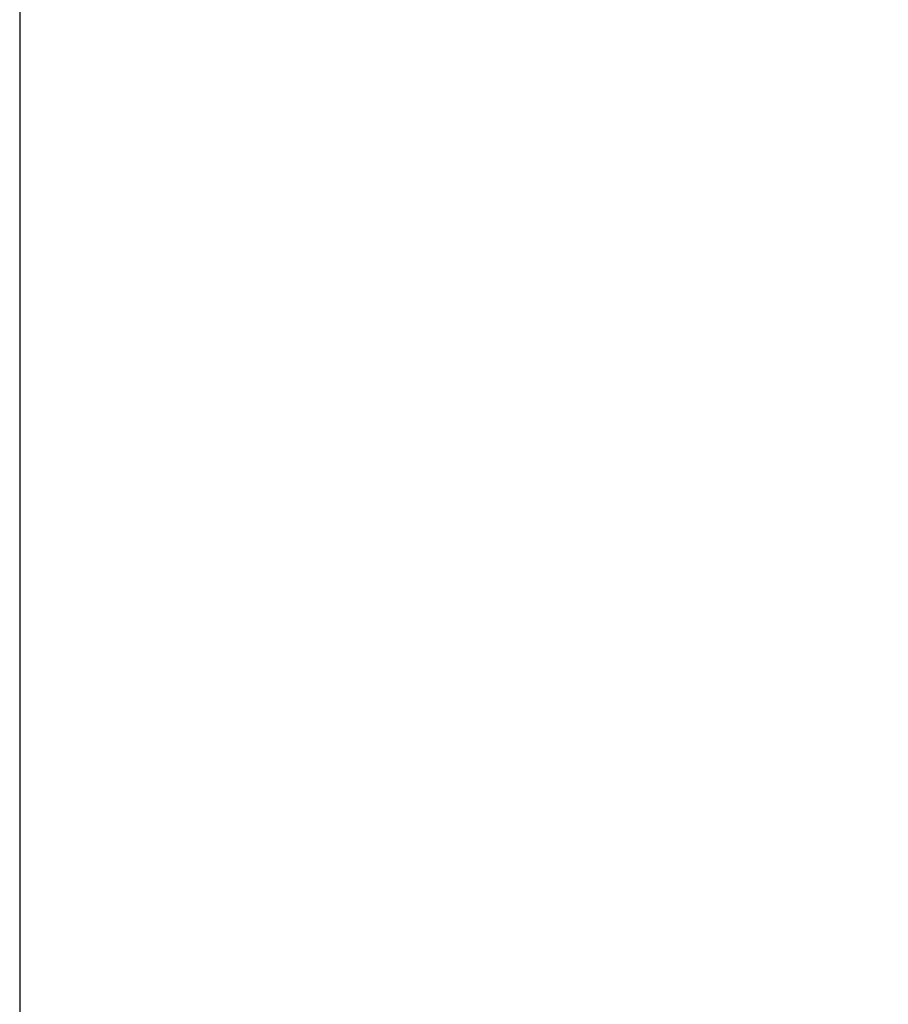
# Model space of a CAD drawing. Header units: millimetres. Extents: x 0 to 287, y 0 to 200.
# Tile 14 of 54: x 10 to 29, y 128 to 149. Entities that reach past the tile are written whole.
import ezdxf
from ezdxf.enums import TextEntityAlignment as Align

# ---------------------------------------------------------------- set-up
doc = ezdxf.new("R2010")
doc.units = ezdxf.units.MM
doc.layers.add('Défaut', color=7, linetype='Continuous')
doc.layers.add('Marges', color=7, linetype='Continuous')
doc.styles.add('SEACAD_Arial', font='arial.ttf')
doc.dimstyles.new('ISO', dxfattribs={"dimtxt": 3, "dimasz": 3, "dimexe": 1.5, "dimexo": 0, "dimgap": 1.5, "dimtad": 1, "dimdec": 0, "dimlfac": 10, "dimtxsty": 'SEACAD_Arial', "dimblk1": '_SE_FILLED', "dimblk2": '_SE_FILLED', "dimsah": 1, "dimcen": 1.5, "dimazin": 0, "dimtfac": 1, "dimtdec": 3, "dimtmove": 0, "dimatfit": 3, "dimfxl": 1, "dimtolj": 1, "dimarcsym": 0})

# ---------------------------------------------------------------- blocks, each defined once
blk = doc.blocks.new('DMBLK21')
at = {"layer": 'Défaut', "linetype": 'Continuous'}
for points in [[(27.838, 115.498), (30.838, 115.998), (27.838, 116.498)], [(36.828, 115.498), (36.828, 116.498), (33.828, 115.998)]]:
    blk.add_hatch(color=7, dxfattribs=at).paths.add_polyline_path(points)
at = {"layer": 'Défaut', "color": 7, "linetype": 'Continuous'}
for p, q in [((30.838, 132.403), (30.838, 114.498)), ((33.828, 122.653), (33.828, 114.498)), ((20.399, 115.998), (39.828, 115.998))]:
    blk.add_line(p, q, dxfattribs=at)
at = {"layer": 'Défaut', "color": 7, "linetype": 'Continuous', "style": 'SEACAD_Arial'}
blk.add_text('30', height=3, dxfattribs=at).set_placement((21.449, 119.748), align=Align.TOP_LEFT)
blk = doc.blocks.new('_SE_FILLED')
at = {"color": 0}
blk.add_line((0, 0), (-1, 0), dxfattribs=at)
blk.add_solid([(0, 0), (-1, -0.1665), (-1, 0.1665), (0, 0)], dxfattribs=at)

msp = doc.modelspace()

# ---------------------------------------------------------------- linework, layer by layer
at = {"layer": 'Marges', "color": 7, "linetype": 'Continuous'}
msp.add_line((10, 200), (10, 10), dxfattribs=at)

# ---------------------------------------------------------------- dimensions: what is measured, and where the dimension line sits
at = {"layer": 'Défaut', "color": 7, "linetype": 'Continuous'}
dim = msp.add_linear_dim(base=(33.8278, 115.9983), p1=(30.8383, 132.403), p2=(33.8278, 122.653), text='\\A1;<>', dimstyle='ISO', dxfattribs=at)
dim.commit()
dim.dimension.update_dxf_attribs({"geometry": 'DMBLK21', "text_midpoint": (27.1945, 115.9983), "dimtype": 160})

doc.saveas('drawing.dxf')
